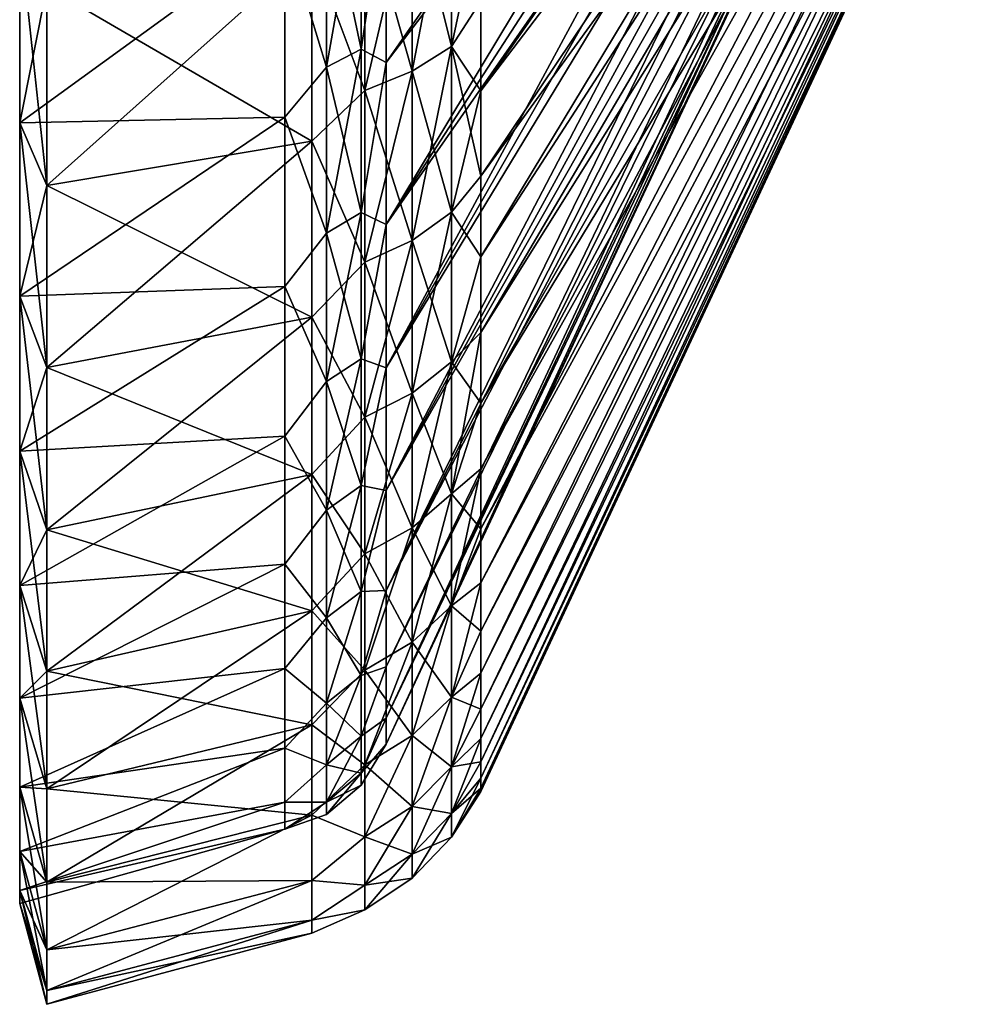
# Model space of a CAD drawing. Header units: metres. Extents: x -35 to 77, y -25 to 25.
# Tile 1 of 256: x -35 to -24, y -25 to -14. Entities that reach past the tile are written whole.
import ezdxf

# ---------------------------------------------------------------- set-up
doc = ezdxf.new("R2010")
doc.units = ezdxf.units.M
doc.layers.add('solid_500435', color=7, linetype='CONTINUOUS')

msp = doc.modelspace()

# ---------------------------------------------------------------- linework, layer by layer
at = {"layer": 'solid_500435'}
for points in [[(-30.786194, -14.170985, 16.888323), (-25.481678, -6.554, 8.420579), (-25.481678, -7.226981, 7.850594)], [(-30.786194, -14.170985, 16.888323), (-30.786194, -12.114552, 18.419281), (-25.481678, -6.554, 8.420579)], [(-30.786194, -14.170985, -16.888323), (-25.481678, -7.226981, -7.850594), (-25.481678, -6.554, -8.420579)], [(-30.786194, -12.114552, -18.419281), (-30.786194, -14.170985, -16.888323), (-25.481678, -6.554, -8.420579)], [(-24.140539, -6.531493, 8.391663), (-29.698624, -13.467885, 18.090509), (-29.698624, -14.496969, 17.276815)], [(-24.140539, -7.202163, 7.823635), (-24.140539, -6.531493, 8.391663), (-29.698624, -14.496969, 17.276815)], [(-24.140539, -6.531493, -8.391663), (-29.698624, -14.496969, -17.276815), (-29.698624, -13.467885, -18.090509)], [(-24.140539, -6.531493, -8.391663), (-24.140539, -7.202163, -7.823635), (-29.698624, -14.496969, -17.276815)], [(-30.786194, -16.03578, 15.128979), (-25.481678, -7.226981, 7.850594), (-25.481678, -7.850594, 7.226981)], [(-30.786194, -16.03578, 15.128979), (-30.786194, -14.170985, 16.888323), (-25.481678, -7.226981, 7.850594)], [(-30.786194, -16.03578, -15.128979), (-25.481678, -7.850594, -7.226981), (-25.481678, -7.226981, -7.850594)], [(-30.786194, -14.170985, -16.888323), (-30.786194, -16.03578, -15.128979), (-25.481678, -7.226981, -7.850594)], [(-24.140539, -7.202163, 7.823635), (-29.698624, -14.496969, 17.276815), (-29.698624, -15.477, 16.404661)], [(-24.140539, -7.202163, 7.823635), (-29.698624, -15.477, 16.404661), (-29.698624, -16.404661, 15.477)], [(-24.140539, -7.823635, 7.202163), (-24.140539, -7.202163, 7.823635), (-29.698624, -16.404661, 15.477)], [(-24.140539, -7.202163, -7.823635), (-29.698624, -15.477, -16.404661), (-29.698624, -14.496969, -17.276815)], [(-24.140539, -7.202163, -7.823635), (-24.140539, -7.823635, -7.202163), (-29.698624, -15.477, -16.404661)], [(-30.786194, -16.03578, 15.128979), (-25.481678, -7.850594, 7.226981), (-25.481678, -8.420579, 6.554)], [(-30.786194, -17.68372, -13.165041), (-25.481678, -8.420579, -6.554), (-25.481678, -7.850594, -7.226981)], [(-30.786194, -16.03578, -15.128979), (-30.786194, -17.68372, -13.165041), (-25.481678, -7.850594, -7.226981)], [(-24.140539, -7.823635, 7.202163), (-29.698624, -16.404661, 15.477), (-29.698624, -17.276815, 14.496969)], [(-24.140539, -8.391663, 6.531493), (-24.140539, -7.823635, 7.202163), (-29.698624, -17.276815, 14.496969)], [(-24.140539, -7.823635, -7.202163), (-29.698624, -17.276815, -14.496969), (-29.698624, -16.404661, -15.477)], [(-24.140539, -7.823635, -7.202163), (-24.140539, -8.391663, -6.531493), (-29.698624, -17.276815, -14.496969)], [(-24.140539, -7.823635, -7.202163), (-29.698624, -16.404661, -15.477), (-29.698624, -15.477, -16.404661)], [(-30.786194, -17.68372, 13.165041), (-25.481678, -8.420579, 6.554), (-25.481678, -8.933043, 5.836249)], [(-30.786194, -17.68372, 13.165041), (-30.786194, -16.03578, 15.128979), (-25.481678, -8.420579, 6.554)], [(-30.786194, -17.68372, -13.165041), (-25.481678, -8.933043, -5.836249), (-25.481678, -8.420579, -6.554)], [(-24.140539, -8.391663, 6.531493), (-29.698624, -17.276815, 14.496969), (-29.698624, -18.090509, 13.467885)], [(-24.140539, -8.391663, 6.531493), (-29.698624, -18.090509, 13.467885), (-29.698624, -18.842991, 12.39323)], [(-24.140539, -8.902368, 5.816207), (-24.140539, -8.391663, 6.531493), (-29.698624, -18.842991, 12.39323)], [(-24.140539, -8.391663, -6.531493), (-29.698624, -18.090509, -13.467885), (-29.698624, -17.276815, -14.496969)], [(-24.140539, -8.391663, -6.531493), (-24.140539, -8.902368, -5.816207), (-29.698624, -18.090509, -13.467885)], [(-30.786194, -19.092516, 11.023069), (-25.481678, -8.933043, 5.836249), (-25.481678, -9.384486, 5.07863)], [(-30.786194, -19.092516, 11.023069), (-30.786194, -17.68372, 13.165041), (-25.481678, -8.933043, 5.836249)], [(-30.786194, -19.092516, -11.023069), (-25.481678, -9.384486, -5.07863), (-25.481678, -8.933043, -5.836249)], [(-30.786194, -17.68372, -13.165041), (-30.786194, -19.092516, -11.023069), (-25.481678, -8.933043, -5.836249)], [(-24.140539, -8.902368, 5.816207), (-29.698624, -18.842991, 12.39323), (-29.698624, -19.531713, 11.27664)], [(-24.140539, -9.35226, 5.06119), (-24.140539, -8.902368, 5.816207), (-29.698624, -19.531713, 11.27664)], [(-24.140539, -8.902368, -5.816207), (-29.698624, -19.531713, -11.27664), (-29.698624, -18.842991, -12.39323)], [(-24.140539, -8.902368, -5.816207), (-24.140539, -9.35226, -5.06119), (-29.698624, -19.531713, -11.27664)], [(-24.140539, -8.902368, -5.816207), (-29.698624, -18.842991, -12.39323), (-29.698624, -18.090509, -13.467885)], [(-30.786194, -19.092516, 11.023069), (-25.481678, -9.384486, 5.07863), (-25.481678, -9.771824, 4.286319)], [(-30.786194, -20.24312, -8.73203), (-25.481678, -9.771824, -4.286319), (-25.481678, -9.384486, -5.07863)], [(-30.786194, -19.092516, -11.023069), (-30.786194, -20.24312, -8.73203), (-25.481678, -9.384486, -5.07863)], [(-24.140539, -9.35226, 5.06119), (-29.698624, -19.531713, 11.27664), (-29.698624, -20.154348, 10.121894)], [(-24.140539, -9.738267, 4.2716), (-24.140539, -9.35226, 5.06119), (-29.698624, -20.154348, 10.121894)], [(-24.140539, -9.35226, -5.06119), (-29.698624, -20.154348, -10.121894), (-29.698624, -19.531713, -11.27664)], [(-24.140539, -9.35226, -5.06119), (-24.140539, -9.738267, -4.2716), (-29.698624, -20.154348, -10.121894)], [(-30.786194, -20.24312, 8.73203), (-25.481678, -9.771824, 4.286319), (-25.481678, -10.092409, 3.464728)], [(-30.786194, -20.24312, 8.73203), (-30.786194, -19.092516, 11.023069), (-25.481678, -9.771824, 4.286319)], [(-30.786194, -20.24312, -8.73203), (-25.481678, -10.092409, -3.464728), (-25.481678, -9.771824, -4.286319)], [(-24.140539, -9.738267, 4.2716), (-29.698624, -20.154348, 10.121894), (-29.698624, -20.708786, 8.932899)], [(-24.140539, -9.738267, 4.2716), (-29.698624, -20.708786, 8.932899), (-29.698624, -21.193151, 7.713676)], [(-24.140539, -10.057752, 3.452831), (-24.140539, -9.738267, 4.2716), (-29.698624, -21.193151, 7.713676)], [(-24.140539, -9.738267, -4.2716), (-29.698624, -20.708786, -8.932899), (-29.698624, -20.154348, -10.121894)], [(-24.140539, -9.738267, -4.2716), (-24.140539, -10.057752, -3.452831), (-29.698624, -20.708786, -8.932899)], [(-24.140539, -10.057752, 3.452831), (-29.698624, -21.193151, 7.713676), (-29.698624, -21.605806, 6.468354)], [(-24.140539, -10.308532, 2.610475), (-24.140539, -10.057752, 3.452831), (-29.698624, -21.605806, 6.468354)], [(-24.140539, -10.057752, -3.452831), (-29.698624, -21.605806, -6.468354), (-29.698624, -21.193151, -7.713676)], [(-24.140539, -10.057752, -3.452831), (-24.140539, -10.308532, -2.610475), (-29.698624, -21.605806, -6.468354)], [(-24.140539, -10.057752, -3.452831), (-29.698624, -21.193151, -7.713676), (-29.698624, -20.708786, -8.932899)], [(-30.786194, -21.11997, 6.322904), (-25.481678, -10.092409, 3.464728), (-25.481678, -10.344053, 2.61947)], [(-30.786194, -21.11997, 6.322904), (-30.786194, -20.24312, 8.73203), (-25.481678, -10.092409, 3.464728)], [(-30.786194, -21.11997, -6.322904), (-25.481678, -10.344053, -2.61947), (-25.481678, -10.092409, -3.464728)], [(-30.786194, -20.24312, -8.73203), (-30.786194, -21.11997, -6.322904), (-25.481678, -10.092409, -3.464728)], [(-30.786194, -21.711208, 3.828272), (-25.481678, -10.344053, 2.61947), (-25.481678, -10.525038, 1.756318)], [(-30.786194, -21.711208, 3.828272), (-30.786194, -21.11997, 6.322904), (-25.481678, -10.344053, 2.61947)], [(-30.786194, -21.711208, -3.828272), (-25.481678, -10.525038, -1.756318), (-25.481678, -10.344053, -2.61947)], [(-30.786194, -21.11997, -6.322904), (-30.786194, -21.711208, -3.828272), (-25.481678, -10.344053, -2.61947)], [(-24.140539, -10.308532, 2.610475), (-29.698624, -21.605806, 6.468354), (-29.698624, -21.945354, 5.201144)], [(-24.140539, -10.308532, 2.610475), (-29.698624, -21.945354, 5.201144), (-29.698624, -22.210646, 3.916336)], [(-24.140539, -10.488894, 1.750287), (-24.140539, -10.308532, 2.610475), (-29.698624, -22.210646, 3.916336)], [(-24.140539, -10.308532, -2.610475), (-29.698624, -21.945354, -5.201144), (-29.698624, -21.605806, -6.468354)], [(-24.140539, -10.308532, -2.610475), (-24.140539, -10.488894, -1.750287), (-29.698624, -21.945354, -5.201144)], [(-30.786194, -21.711208, 3.828272), (-25.481678, -10.525038, 1.756318), (-25.481678, -10.634125, 0.881169)], [(-30.786194, -22.008841, -1.281869), (-25.481678, -10.634125, -0.881169), (-25.481678, -10.525038, -1.756318)], [(-30.786194, -21.711208, -3.828272), (-30.786194, -22.008841, -1.281869), (-25.481678, -10.525038, -1.756318)], [(-24.140539, -10.488894, 1.750287), (-29.698624, -22.210646, 3.916336), (-29.698624, -22.400784, 2.618276)], [(-24.140539, -10.597608, 0.878143), (-24.140539, -10.488894, 1.750287), (-29.698624, -22.400784, 2.618276)], [(-24.140539, -10.488894, -1.750287), (-29.698624, -22.400784, -2.618276), (-29.698624, -22.210646, -3.916336)], [(-24.140539, -10.488894, -1.750287), (-24.140539, -10.597608, -0.878143), (-29.698624, -22.400784, -2.618276)], [(-24.140539, -10.488894, -1.750287), (-29.698624, -22.210646, -3.916336), (-29.698624, -21.945354, -5.201144)], [(-30.786194, -22.008841, 1.281869), (-25.481678, -10.634125, 0.881169), (-25.481678, -10.67057)], [(-30.786194, -22.008841, 1.281869), (-30.786194, -21.711208, 3.828272), (-25.481678, -10.634125, 0.881169)], [(-30.786194, -22.008841, -1.281869), (-25.481678, -10.67057), (-25.481678, -10.634125, -0.881169)], [(-24.140539, -10.597608, 0.878143), (-29.698624, -22.400784, 2.618276), (-29.698624, -22.515123, 1.311357)], [(-24.140539, -10.597608, 0.878143), (-29.698624, -22.515123, 1.311357), (-29.698624, -22.55328)], [(-24.140539, -10.633927), (-24.140539, -10.597608, 0.878143), (-29.698624, -22.55328)], [(-24.140539, -10.597608, -0.878143), (-29.698624, -22.515123, -1.311357), (-29.698624, -22.400784, -2.618276)], [(-24.140539, -10.597608, -0.878143), (-24.140539, -10.633927), (-29.698624, -22.515123, -1.311357)], [(-24.140539, -10.633927), (-29.698624, -22.55328), (-29.698624, -22.515123, -1.311357)], [(-30.786194, -22.008841, -1.281869), (-30.786194, -22.008841, 1.281869), (-25.481678, -10.67057)], [(-31.473036, -12.139754, 19.320309), (-31.072903, -11.961176, 19.036102), (-31.072903, -14.017334, 17.577181)], [(-31.473036, -14.22661, -17.839605), (-31.072903, -14.017334, -17.577181), (-31.072903, -11.961176, -19.036102)], [(-31.473036, -12.139754, -19.320309), (-31.473036, -14.22661, -17.839605), (-31.072903, -11.961176, -19.036102)], [(-31.072903, -14.017334, 17.577181), (-31.072903, -11.961176, 19.036102), (-30.786194, -12.114552, 18.419281)], [(-31.072903, -11.961176, -19.036102), (-31.072903, -14.017334, -17.577181), (-30.786194, -12.114552, -18.419281)], [(-30.037487, -11.915331, 19.803434), (-30.489685, -12.158812, 20.208103), (-30.489685, -14.272416, 18.775043)], [(-30.037487, -13.986611, 18.399073), (-30.037487, -11.915331, 19.803434), (-30.489685, -14.272416, 18.775043)], [(-30.037487, -11.915331, -19.803434), (-30.037487, -13.986611, -18.399073), (-30.489685, -12.158812, -20.208103)], [(-29.698624, -12.39323, 18.842991), (-30.037487, -11.915331, 19.803434), (-30.037487, -13.986611, 18.399073)], [(-29.698624, -13.467885, -18.090509), (-30.037487, -13.986611, -18.399073), (-30.037487, -11.915331, -19.803434)], [(-31.951674, -12.651945, 19.236349), (-31.473036, -12.139754, 19.320309), (-31.473036, -14.22661, 17.839605)], [(-31.951674, -12.651945, -19.236349), (-31.473036, -14.22661, -17.839605), (-31.473036, -12.139754, -19.320309)], [(-31.473036, -14.22661, 17.839605), (-31.473036, -12.139754, 19.320309), (-31.072903, -14.017334, 17.577181)], [(-31.072903, -14.017334, 17.577181), (-30.786194, -12.114552, 18.419281), (-30.786194, -14.170985, 16.888323)], [(-31.072903, -14.017334, -17.577181), (-30.786194, -14.170985, -16.888323), (-30.786194, -12.114552, -18.419281)], [(-30.489685, -12.158812, 20.208103), (-31.033463, -12.346001, 20.519213), (-31.033463, -14.492145, 19.064091)], [(-30.489685, -14.272416, 18.775043), (-30.489685, -12.158812, 20.208103), (-31.033463, -14.492145, 19.064091)], [(-30.489685, -12.158812, -20.208103), (-30.489685, -14.272416, -18.775043), (-31.033463, -12.346001, -20.519213)], [(-30.037487, -13.986611, -18.399073), (-30.489685, -14.272416, -18.775043), (-30.489685, -12.158812, -20.208103)], [(-31.033463, -14.492145, 19.064091), (-31.033463, -12.346001, 20.519213), (-31.64109, -12.86624, 20.476503)], [(-31.033463, -12.346001, -20.519213), (-31.033463, -14.492145, -19.064091), (-31.64109, -12.86624, -20.476503)], [(-30.489685, -14.272416, -18.775043), (-31.033463, -14.492145, -19.064091), (-31.033463, -12.346001, -20.519213)], [(-29.698624, -13.467885, 18.090509), (-29.698624, -12.39323, 18.842991), (-30.037487, -13.986611, 18.399073)], [(-31.951674, -12.651945, -19.236349), (-35, -12.684117, -20.186657), (-35, -14.864552, -18.639557)], [(-31.951674, -12.651945, -19.236349), (-35, -14.864552, -18.639557), (-31.951674, -14.799602, -17.637478)], [(-31.951674, -12.651945, 19.236349), (-35, -14.864552, 18.639557), (-35, -12.684117, 20.186657)], [(-31.951674, -14.799602, 17.637478), (-35, -14.864552, 18.639557), (-31.951674, -12.651945, 19.236349)], [(-31.951674, -14.799602, 17.637478), (-31.951674, -12.651945, 19.236349), (-31.473036, -14.22661, 17.839605)], [(-31.951674, -12.651945, -19.236349), (-31.951674, -14.799602, -17.637478), (-31.473036, -14.22661, -17.839605)], [(-34.689419, -15.587245, -19.545788), (-35, -14.864552, -18.639557), (-35, -12.684117, -20.186657)], [(-34.689419, -13.300802, -21.168104), (-34.689419, -15.587245, -19.545788), (-35, -12.684117, -20.186657)], [(-34.689419, -13.300802, 21.168104), (-35, -12.684117, 20.186657), (-35, -14.864552, 18.639557)], [(-31.64109, -12.86624, 20.476503), (-34.689419, -13.300802, 21.168104), (-34.689419, -15.587245, 19.545788)], [(-31.64109, -15.077981, 18.90719), (-31.64109, -12.86624, 20.476503), (-34.689419, -15.587245, 19.545788)], [(-31.64109, -12.86624, -20.476503), (-31.64109, -15.077981, -18.90719), (-34.689419, -13.300802, -21.168104)], [(-31.033463, -14.492145, 19.064091), (-31.64109, -12.86624, 20.476503), (-31.64109, -15.077981, 18.90719)], [(-31.033463, -14.492145, -19.064091), (-31.64109, -15.077981, -18.90719), (-31.64109, -12.86624, -20.476503)], [(-34.689419, -15.587245, 19.545788), (-34.689419, -13.300802, 21.168104), (-35, -14.864552, 18.639557)], [(-31.64109, -15.077981, -18.90719), (-34.689419, -15.587245, -19.545788), (-34.689419, -13.300802, -21.168104)], [(-29.698624, -14.496969, 17.276815), (-29.698624, -13.467885, 18.090509), (-30.037487, -13.986611, 18.399073)], [(-29.698624, -13.467885, -18.090509), (-29.698624, -14.496969, -17.276815), (-30.037487, -13.986611, -18.399073)], [(-31.473036, -14.22661, 17.839605), (-31.072903, -14.017334, 17.577181), (-31.072903, -15.897216, 15.897216)], [(-31.473036, -16.134558, -16.134558), (-31.072903, -15.897216, -15.897216), (-31.072903, -14.017334, -17.577181)], [(-31.473036, -14.22661, -17.839605), (-31.473036, -16.134558, -16.134558), (-31.072903, -14.017334, -17.577181)], [(-31.072903, -15.897216, 15.897216), (-31.072903, -14.017334, 17.577181), (-30.786194, -14.170985, 16.888323)], [(-31.072903, -14.017334, -17.577181), (-31.072903, -15.897216, -15.897216), (-30.786194, -14.170985, -16.888323)], [(-30.037487, -13.986611, 18.399073), (-30.489685, -14.272416, 18.775043), (-30.489685, -16.218691, 17.121862)], [(-30.037487, -15.89391, 16.778997), (-30.037487, -13.986611, 18.399073), (-30.489685, -16.218691, 17.121862)], [(-30.037487, -13.986611, -18.399073), (-30.037487, -15.89391, -16.778997), (-30.489685, -14.272416, -18.775043)], [(-29.698624, -14.496969, 17.276815), (-30.037487, -13.986611, 18.399073), (-30.037487, -15.89391, 16.778997)], [(-29.698624, -15.477, -16.404661), (-30.037487, -15.89391, -16.778997), (-30.037487, -13.986611, -18.399073)], [(-29.698624, -14.496969, -17.276815), (-29.698624, -15.477, -16.404661), (-30.037487, -13.986611, -18.399073)], [(-31.951674, -14.799602, 17.637478), (-31.473036, -14.22661, 17.839605), (-31.473036, -16.134558, 16.134558)], [(-31.951674, -14.799602, -17.637478), (-31.473036, -16.134558, -16.134558), (-31.473036, -14.22661, -17.839605)], [(-31.473036, -16.134558, 16.134558), (-31.473036, -14.22661, 17.839605), (-31.072903, -15.897216, 15.897216)], [(-31.072903, -15.897216, 15.897216), (-30.786194, -14.170985, 16.888323), (-30.786194, -16.03578, 15.128979)], [(-31.072903, -15.897216, -15.897216), (-30.786194, -16.03578, -15.128979), (-30.786194, -14.170985, -16.888323)], [(-30.489685, -14.272416, 18.775043), (-31.033463, -14.492145, 19.064091), (-31.033463, -16.468382, 17.38546)], [(-30.489685, -16.218691, 17.121862), (-30.489685, -14.272416, 18.775043), (-31.033463, -16.468382, 17.38546)], [(-30.489685, -14.272416, -18.775043), (-30.489685, -16.218691, -17.121862), (-31.033463, -14.492145, -19.064091)], [(-30.037487, -15.89391, -16.778997), (-30.489685, -16.218691, -17.121862), (-30.489685, -14.272416, -18.775043)], [(-31.033463, -16.468382, 17.38546), (-31.033463, -14.492145, 19.064091), (-31.64109, -15.077981, 18.90719)], [(-31.033463, -14.492145, -19.064091), (-31.033463, -16.468382, -17.38546), (-31.64109, -15.077981, -18.90719)], [(-30.489685, -16.218691, -17.121862), (-31.033463, -16.468382, -17.38546), (-31.033463, -14.492145, -19.064091)], [(-29.698624, -15.477, 16.404661), (-29.698624, -14.496969, 17.276815), (-30.037487, -15.89391, 16.778997)], [(-31.951674, -14.799602, -17.637478), (-35, -14.864552, -18.639557), (-35, -16.858055, -16.858055)], [(-31.951674, -14.799602, -17.637478), (-35, -16.858055, -16.858055), (-31.951674, -16.747118, -15.800091)], [(-31.951674, -14.799602, 17.637478), (-35, -16.858055, 16.858055), (-35, -14.864552, 18.639557)], [(-31.951674, -16.747118, 15.800091), (-35, -16.858055, 16.858055), (-31.951674, -14.799602, 17.637478)], [(-31.951674, -16.747118, 15.800091), (-31.951674, -14.799602, 17.637478), (-31.473036, -16.134558, 16.134558)], [(-31.951674, -14.799602, -17.637478), (-31.951674, -16.747118, -15.800091), (-31.473036, -16.134558, -16.134558)], [(-34.689419, -17.67767, -17.67767), (-35, -16.858055, -16.858055), (-35, -14.864552, -18.639557)], [(-34.689419, -15.587245, -19.545788), (-34.689419, -17.67767, -17.67767), (-35, -14.864552, -18.639557)], [(-34.689419, -15.587245, 19.545788), (-35, -14.864552, 18.639557), (-35, -16.858055, 16.858055)], [(-31.64109, -15.077981, 18.90719), (-34.689419, -15.587245, 19.545788), (-34.689419, -17.67767, 17.67767)], [(-31.64109, -17.100107, 17.100107), (-31.64109, -15.077981, 18.90719), (-34.689419, -17.67767, 17.67767)], [(-31.64109, -15.077981, -18.90719), (-31.64109, -17.100107, -17.100107), (-34.689419, -15.587245, -19.545788)], [(-31.033463, -16.468382, 17.38546), (-31.64109, -15.077981, 18.90719), (-31.64109, -17.100107, 17.100107)], [(-31.033463, -16.468382, -17.38546), (-31.64109, -17.100107, -17.100107), (-31.64109, -15.077981, -18.90719)], [(-29.698624, -16.404661, 15.477), (-29.698624, -15.477, 16.404661), (-30.037487, -15.89391, 16.778997)], [(-29.698624, -15.477, -16.404661), (-29.698624, -16.404661, -15.477), (-30.037487, -15.89391, -16.778997)], [(-34.689419, -17.67767, 17.67767), (-34.689419, -15.587245, 19.545788), (-35, -16.858055, 16.858055)], [(-31.64109, -17.100107, -17.100107), (-34.689419, -17.67767, -17.67767), (-34.689419, -15.587245, -19.545788)], [(-31.473036, -16.134558, 16.134558), (-31.072903, -15.897216, 15.897216), (-31.072903, -17.577181, 14.017334)], [(-31.473036, -17.839605, -14.22661), (-31.072903, -17.577181, -14.017334), (-31.072903, -15.897216, -15.897216)], [(-31.473036, -16.134558, -16.134558), (-31.473036, -17.839605, -14.22661), (-31.072903, -15.897216, -15.897216)], [(-31.072903, -17.577181, 14.017334), (-31.072903, -15.897216, 15.897216), (-30.786194, -16.03578, 15.128979)], [(-31.072903, -15.897216, -15.897216), (-31.072903, -17.577181, -14.017334), (-30.786194, -16.03578, -15.128979)], [(-30.037487, -15.89391, 16.778997), (-30.489685, -16.218691, 17.121862), (-30.489685, -17.974815, 15.267945)], [(-30.037487, -17.614868, 14.962204), (-30.037487, -15.89391, 16.778997), (-30.489685, -17.974815, 15.267945)], [(-30.037487, -15.89391, -16.778997), (-30.037487, -17.614868, -14.962204), (-30.489685, -16.218691, -17.121862)], [(-29.698624, -16.404661, 15.477), (-30.037487, -15.89391, 16.778997), (-30.037487, -17.614868, 14.962204)], [(-29.698624, -16.404661, -15.477), (-30.037487, -17.614868, -14.962204), (-30.037487, -15.89391, -16.778997)], [(-31.072903, -17.577181, 14.017334), (-30.786194, -16.03578, 15.128979), (-30.786194, -17.68372, 13.165041)], [(-31.072903, -17.577181, -14.017334), (-30.786194, -17.68372, -13.165041), (-30.786194, -16.03578, -15.128979)], [(-31.951674, -16.747118, 15.800091), (-31.473036, -16.134558, 16.134558), (-31.473036, -17.839605, 14.22661)], [(-31.951674, -16.747118, -15.800091), (-31.473036, -17.839605, -14.22661), (-31.473036, -16.134558, -16.134558)], [(-31.473036, -17.839605, 14.22661), (-31.473036, -16.134558, 16.134558), (-31.072903, -17.577181, 14.017334)], [(-30.489685, -16.218691, 17.121862), (-31.033463, -16.468382, 17.38546), (-31.033463, -18.251543, 15.503)], [(-30.489685, -17.974815, 15.267945), (-30.489685, -16.218691, 17.121862), (-31.033463, -18.251543, 15.503)], [(-30.489685, -16.218691, -17.121862), (-30.489685, -17.974815, -15.267945), (-31.033463, -16.468382, -17.38546)], [(-30.037487, -17.614868, -14.962204), (-30.489685, -17.974815, -15.267945), (-30.489685, -16.218691, -17.121862)], [(-29.698624, -17.276815, 14.496969), (-29.698624, -16.404661, 15.477), (-30.037487, -17.614868, 14.962204)], [(-29.698624, -16.404661, -15.477), (-29.698624, -17.276815, -14.496969), (-30.037487, -17.614868, -14.962204)], [(-31.033463, -18.251543, 15.503), (-31.033463, -16.468382, 17.38546), (-31.64109, -17.100107, 17.100107)], [(-31.033463, -16.468382, -17.38546), (-31.033463, -18.251543, -15.503), (-31.64109, -17.100107, -17.100107)], [(-30.489685, -17.974815, -15.267945), (-31.033463, -18.251543, -15.503), (-31.033463, -16.468382, -17.38546)], [(-31.951674, -16.747118, -15.800091), (-35, -16.858055, -16.858055), (-35, -18.639557, -14.864552)], [(-31.951674, -16.747118, -15.800091), (-35, -18.639557, -14.864552), (-31.951674, -18.468159, -13.749035)], [(-31.951674, -16.747118, 15.800091), (-35, -18.639557, 14.864552), (-35, -16.858055, 16.858055)], [(-31.951674, -18.468159, 13.749035), (-35, -18.639557, 14.864552), (-31.951674, -16.747118, 15.800091)], [(-31.951674, -18.468159, 13.749035), (-31.951674, -16.747118, 15.800091), (-31.473036, -17.839605, 14.22661)], [(-31.951674, -16.747118, -15.800091), (-31.951674, -18.468159, -13.749035), (-31.473036, -17.839605, -14.22661)], [(-34.689419, -19.545788, -15.587245), (-35, -18.639557, -14.864552), (-35, -16.858055, -16.858055)], [(-34.689419, -17.67767, -17.67767), (-34.689419, -19.545788, -15.587245), (-35, -16.858055, -16.858055)], [(-34.689419, -17.67767, 17.67767), (-35, -16.858055, 16.858055), (-35, -18.639557, 14.864552)], [(-31.64109, -17.100107, 17.100107), (-34.689419, -17.67767, 17.67767), (-34.689419, -19.545788, 15.587245)], [(-31.64109, -18.90719, 15.077981), (-31.64109, -17.100107, 17.100107), (-34.689419, -19.545788, 15.587245)], [(-31.64109, -17.100107, -17.100107), (-31.64109, -18.90719, -15.077981), (-34.689419, -17.67767, -17.67767)], [(-31.033463, -18.251543, 15.503), (-31.64109, -17.100107, 17.100107), (-31.64109, -18.90719, 15.077981)], [(-31.033463, -18.251543, -15.503), (-31.64109, -18.90719, -15.077981), (-31.64109, -17.100107, -17.100107)], [(-29.698624, -17.276815, 14.496969), (-30.037487, -17.614868, 14.962204), (-30.037487, -19.129309, 12.969993)], [(-29.698624, -18.090509, 13.467885), (-29.698624, -17.276815, 14.496969), (-30.037487, -19.129309, 12.969993)], [(-29.698624, -17.276815, -14.496969), (-29.698624, -18.090509, -13.467885), (-30.037487, -17.614868, -14.962204)], [(-31.473036, -17.839605, 14.22661), (-31.072903, -17.577181, 14.017334), (-31.072903, -19.036102, 11.961176)], [(-31.473036, -19.320309, -12.139754), (-31.072903, -19.036102, -11.961176), (-31.072903, -17.577181, -14.017334)], [(-31.473036, -17.839605, -14.22661), (-31.473036, -19.320309, -12.139754), (-31.072903, -17.577181, -14.017334)], [(-31.072903, -19.036102, 11.961176), (-31.072903, -17.577181, 14.017334), (-30.786194, -17.68372, 13.165041)], [(-31.072903, -17.577181, -14.017334), (-31.072903, -19.036102, -11.961176), (-30.786194, -17.68372, -13.165041)], [(-30.037487, -17.614868, 14.962204), (-30.489685, -17.974815, 15.267945), (-30.489685, -19.520201, 13.235024)], [(-30.037487, -19.129309, 12.969993), (-30.037487, -17.614868, 14.962204), (-30.489685, -19.520201, 13.235024)], [(-30.037487, -17.614868, -14.962204), (-30.037487, -19.129309, -12.969993), (-30.489685, -17.974815, -15.267945)], [(-29.698624, -18.090509, -13.467885), (-30.037487, -19.129309, -12.969993), (-30.037487, -17.614868, -14.962204)], [(-34.689419, -19.545788, 15.587245), (-34.689419, -17.67767, 17.67767), (-35, -18.639557, 14.864552)], [(-31.64109, -18.90719, -15.077981), (-34.689419, -19.545788, -15.587245), (-34.689419, -17.67767, -17.67767)], [(-31.072903, -19.036102, 11.961176), (-30.786194, -17.68372, 13.165041), (-30.786194, -19.092516, 11.023069)], [(-31.072903, -19.036102, -11.961176), (-30.786194, -19.092516, -11.023069), (-30.786194, -17.68372, -13.165041)], [(-31.951674, -18.468159, 13.749035), (-31.473036, -17.839605, 14.22661), (-31.473036, -19.320309, 12.139754)], [(-31.951674, -18.468159, -13.749035), (-31.473036, -19.320309, -12.139754), (-31.473036, -17.839605, -14.22661)], [(-31.473036, -19.320309, 12.139754), (-31.473036, -17.839605, 14.22661), (-31.072903, -19.036102, 11.961176)], [(-30.489685, -17.974815, 15.267945), (-31.033463, -18.251543, 15.503), (-31.033463, -19.820721, 13.438782)], [(-30.489685, -19.520201, 13.235024), (-30.489685, -17.974815, 15.267945), (-31.033463, -19.820721, 13.438782)], [(-30.489685, -17.974815, -15.267945), (-30.489685, -19.520201, -13.235024), (-31.033463, -18.251543, -15.503)], [(-30.037487, -19.129309, -12.969993), (-30.489685, -19.520201, -13.235024), (-30.489685, -17.974815, -15.267945)], [(-29.698624, -18.842991, 12.39323), (-29.698624, -18.090509, 13.467885), (-30.037487, -19.129309, 12.969993)], [(-29.698624, -18.090509, -13.467885), (-29.698624, -18.842991, -12.39323), (-30.037487, -19.129309, -12.969993)], [(-31.033463, -19.820721, 13.438782), (-31.033463, -18.251543, 15.503), (-31.64109, -18.90719, 15.077981)], [(-31.033463, -18.251543, -15.503), (-31.033463, -19.820721, -13.438782), (-31.64109, -18.90719, -15.077981)], [(-30.489685, -19.520201, -13.235024), (-31.033463, -19.820721, -13.438782), (-31.033463, -18.251543, -15.503)], [(-31.951674, -18.468159, -13.749035), (-35, -18.639557, -14.864552), (-35, -20.186657, -12.684117)], [(-31.951674, -18.468159, -13.749035), (-35, -20.186657, -12.684117), (-31.951674, -19.939449, -11.512046)], [(-31.951674, -18.468159, 13.749035), (-35, -20.186657, 12.684117), (-35, -18.639557, 14.864552)], [(-31.951674, -19.939449, 11.512046), (-35, -20.186657, 12.684117), (-31.951674, -18.468159, 13.749035)], [(-31.951674, -19.939449, 11.512046), (-31.951674, -18.468159, 13.749035), (-31.473036, -19.320309, 12.139754)], [(-31.951674, -18.468159, -13.749035), (-31.951674, -19.939449, -11.512046), (-31.473036, -19.320309, -12.139754)], [(-34.689419, -21.168104, -13.300802), (-35, -20.186657, -12.684117), (-35, -18.639557, -14.864552)], [(-34.689419, -19.545788, -15.587245), (-34.689419, -21.168104, -13.300802), (-35, -18.639557, -14.864552)], [(-34.689419, -19.545788, 15.587245), (-35, -18.639557, 14.864552), (-35, -20.186657, 12.684117)], [(-29.698624, -18.842991, 12.39323), (-30.037487, -19.129309, 12.969993), (-30.037487, -20.419474, 10.82572)], [(-29.698624, -19.531713, 11.27664), (-29.698624, -18.842991, 12.39323), (-30.037487, -20.419474, 10.82572)], [(-29.698624, -18.842991, -12.39323), (-29.698624, -19.531713, -11.27664), (-30.037487, -19.129309, -12.969993)], [(-31.64109, -18.90719, 15.077981), (-34.689419, -19.545788, 15.587245), (-34.689419, -21.168104, 13.300802)], [(-31.64109, -20.476503, 12.86624), (-31.64109, -18.90719, 15.077981), (-34.689419, -21.168104, 13.300802)], [(-31.64109, -18.90719, -15.077981), (-31.64109, -20.476503, -12.86624), (-34.689419, -19.545788, -15.587245)], [(-31.033463, -19.820721, 13.438782), (-31.64109, -18.90719, 15.077981), (-31.64109, -20.476503, 12.86624)], [(-31.033463, -19.820721, -13.438782), (-31.64109, -20.476503, -12.86624), (-31.64109, -18.90719, -15.077981)], [(-31.473036, -19.320309, 12.139754), (-31.072903, -19.036102, 11.961176), (-31.072903, -20.255634, 9.7546)], [(-31.473036, -20.558046, -9.900233), (-31.072903, -20.255634, -9.7546), (-31.072903, -19.036102, -11.961176)], [(-31.473036, -19.320309, -12.139754), (-31.473036, -20.558046, -9.900233), (-31.072903, -19.036102, -11.961176)], [(-31.072903, -20.255634, 9.7546), (-31.072903, -19.036102, 11.961176), (-30.786194, -19.092516, 11.023069)], [(-31.072903, -19.036102, -11.961176), (-31.072903, -20.255634, -9.7546), (-30.786194, -19.092516, -11.023069)], [(-31.072903, -20.255634, 9.7546), (-30.786194, -19.092516, 11.023069), (-30.786194, -20.24312, 8.73203)], [(-31.072903, -20.255634, -9.7546), (-30.786194, -20.24312, -8.73203), (-30.786194, -19.092516, -11.023069)], [(-30.037487, -19.129309, 12.969993), (-30.489685, -19.520201, 13.235024), (-30.489685, -20.836731, 11.046935)], [(-30.037487, -20.419474, 10.82572), (-30.037487, -19.129309, 12.969993), (-30.489685, -20.836731, 11.046935)], [(-30.037487, -19.129309, -12.969993), (-30.037487, -20.419474, -10.82572), (-30.489685, -19.520201, -13.235024)], [(-29.698624, -19.531713, -11.27664), (-30.037487, -20.419474, -10.82572), (-30.037487, -19.129309, -12.969993)], [(-31.951674, -19.939449, 11.512046), (-31.473036, -19.320309, 12.139754), (-31.473036, -20.558046, 9.900233)], [(-31.951674, -19.939449, -11.512046), (-31.473036, -20.558046, -9.900233), (-31.473036, -19.320309, -12.139754)], [(-31.473036, -20.558046, 9.900233), (-31.473036, -19.320309, 12.139754), (-31.072903, -20.255634, 9.7546)], [(-34.689419, -21.168104, 13.300802), (-34.689419, -19.545788, 15.587245), (-35, -20.186657, 12.684117)], [(-31.64109, -20.476503, -12.86624), (-34.689419, -21.168104, -13.300802), (-34.689419, -19.545788, -15.587245)], [(-30.489685, -19.520201, 13.235024), (-31.033463, -19.820721, 13.438782), (-31.033463, -21.157518, 11.217006)], [(-30.489685, -20.836731, 11.046935), (-30.489685, -19.520201, 13.235024), (-31.033463, -21.157518, 11.217006)], [(-30.489685, -19.520201, -13.235024), (-30.489685, -20.836731, -11.046935), (-31.033463, -19.820721, -13.438782)], [(-30.037487, -20.419474, -10.82572), (-30.489685, -20.836731, -11.046935), (-30.489685, -19.520201, -13.235024)], [(-29.698624, -20.154348, 10.121894), (-29.698624, -19.531713, 11.27664), (-30.037487, -20.419474, 10.82572)], [(-29.698624, -19.531713, -11.27664), (-29.698624, -20.154348, -10.121894), (-30.037487, -20.419474, -10.82572)], [(-31.033463, -21.157518, 11.217006), (-31.033463, -19.820721, 13.438782), (-31.64109, -20.476503, 12.86624)], [(-31.033463, -19.820721, -13.438782), (-31.033463, -21.157518, -11.217006), (-31.64109, -20.476503, -12.86624)], [(-30.489685, -20.836731, -11.046935), (-31.033463, -21.157518, -11.217006), (-31.033463, -19.820721, -13.438782)], [(-31.951674, -19.939449, -11.512046), (-35, -20.186657, -12.684117), (-35, -21.479898, -10.344174)], [(-31.951674, -19.939449, -11.512046), (-35, -21.479898, -10.344174), (-31.951674, -21.141092, -9.119377)], [(-31.951674, -19.939449, 11.512046), (-35, -21.479898, 10.344174), (-35, -20.186657, 12.684117)], [(-31.951674, -21.141092, 9.119377), (-35, -21.479898, 10.344174), (-31.951674, -19.939449, 11.512046)], [(-31.951674, -21.141092, 9.119377), (-31.951674, -19.939449, 11.512046), (-31.473036, -20.558046, 9.900233)], [(-31.951674, -19.939449, -11.512046), (-31.951674, -21.141092, -9.119377), (-31.473036, -20.558046, -9.900233)], [(-34.689419, -22.524221, -10.847094), (-35, -21.479898, -10.344174), (-35, -20.186657, -12.684117)], [(-34.689419, -21.168104, -13.300802), (-34.689419, -22.524221, -10.847094), (-35, -20.186657, -12.684117)], [(-34.689419, -21.168104, 13.300802), (-35, -20.186657, 12.684117), (-35, -21.479898, 10.344174)], [(-31.473036, -20.558046, 9.900233), (-31.072903, -20.255634, 9.7546), (-31.072903, -21.22044, 7.425353)], [(-31.473036, -21.537256, -7.536212), (-31.072903, -21.22044, -7.425353), (-31.072903, -20.255634, -9.7546)], [(-31.473036, -20.558046, -9.900233), (-31.473036, -21.537256, -7.536212), (-31.072903, -20.255634, -9.7546)], [(-31.072903, -21.22044, 7.425353), (-30.786194, -20.24312, 8.73203), (-30.786194, -21.11997, 6.322904)], [(-31.072903, -21.22044, 7.425353), (-31.072903, -20.255634, 9.7546), (-30.786194, -20.24312, 8.73203)], [(-31.072903, -21.22044, -7.425353), (-30.786194, -21.11997, -6.322904), (-30.786194, -20.24312, -8.73203)], [(-31.072903, -20.255634, -9.7546), (-31.072903, -21.22044, -7.425353), (-30.786194, -20.24312, -8.73203)], [(-29.698624, -20.154348, 10.121894), (-30.037487, -20.419474, 10.82572), (-30.037487, -21.470242, 8.554525)], [(-29.698624, -20.708786, 8.932899), (-29.698624, -20.154348, 10.121894), (-30.037487, -21.470242, 8.554525)], [(-29.698624, -20.154348, -10.121894), (-29.698624, -20.708786, -8.932899), (-30.037487, -20.419474, -10.82572)], [(-31.64109, -20.476503, 12.86624), (-34.689419, -21.168104, 13.300802), (-34.689419, -22.524221, 10.847094)], [(-31.64109, -21.788313, 10.492699), (-31.64109, -20.476503, 12.86624), (-34.689419, -22.524221, 10.847094)], [(-31.64109, -20.476503, -12.86624), (-31.64109, -21.788313, -10.492699), (-34.689419, -21.168104, -13.300802)], [(-31.033463, -21.157518, 11.217006), (-31.64109, -20.476503, 12.86624), (-31.64109, -21.788313, 10.492699)], [(-31.033463, -21.157518, -11.217006), (-31.64109, -21.788313, -10.492699), (-31.64109, -20.476503, -12.86624)], [(-30.037487, -20.419474, 10.82572), (-30.489685, -20.836731, 11.046935), (-30.489685, -21.908968, 8.729331)], [(-30.037487, -21.470242, 8.554525), (-30.037487, -20.419474, 10.82572), (-30.489685, -21.908968, 8.729331)], [(-30.037487, -20.419474, -10.82572), (-30.037487, -21.470242, -8.554525), (-30.489685, -20.836731, -11.046935)], [(-29.698624, -20.708786, -8.932899), (-30.037487, -21.470242, -8.554525), (-30.037487, -20.419474, -10.82572)], [(-31.951674, -21.141092, 9.119377), (-31.473036, -20.558046, 9.900233), (-31.473036, -21.537256, 7.536212)], [(-31.951674, -21.141092, -9.119377), (-31.473036, -21.537256, -7.536212), (-31.473036, -20.558046, -9.900233)], [(-31.473036, -21.537256, 7.536212), (-31.473036, -20.558046, 9.900233), (-31.072903, -21.22044, 7.425353)], [(-29.698624, -21.193151, 7.713676), (-29.698624, -20.708786, 8.932899), (-30.037487, -21.470242, 8.554525)], [(-29.698624, -20.708786, -8.932899), (-29.698624, -21.193151, -7.713676), (-30.037487, -21.470242, -8.554525)], [(-30.489685, -20.836731, 11.046935), (-31.033463, -21.157518, 11.217006), (-31.033463, -22.246264, 8.863722)], [(-30.489685, -21.908968, 8.729331), (-30.489685, -20.836731, 11.046935), (-31.033463, -22.246264, 8.863722)], [(-30.489685, -20.836731, -11.046935), (-30.489685, -21.908968, -8.729331), (-31.033463, -21.157518, -11.217006)], [(-30.037487, -21.470242, -8.554525), (-30.489685, -21.908968, -8.729331), (-30.489685, -20.836731, -11.046935)], [(-31.951674, -21.141092, -9.119377), (-35, -21.479898, -10.344174), (-35, -22.503017, -7.874146)], [(-31.951674, -21.141092, -9.119377), (-35, -22.503017, -7.874146), (-31.951674, -22.056839, -6.603384)], [(-31.951674, -21.141092, 9.119377), (-35, -22.503017, 7.874146), (-35, -21.479898, 10.344174)], [(-31.951674, -22.056839, 6.603384), (-35, -22.503017, 7.874146), (-31.951674, -21.141092, 9.119377)], [(-34.689419, -22.524221, 10.847094), (-34.689419, -21.168104, 13.300802), (-35, -21.479898, 10.344174)], [(-31.64109, -21.788313, -10.492699), (-34.689419, -22.524221, -10.847094), (-34.689419, -21.168104, -13.300802)], [(-31.951674, -22.056839, 6.603384), (-31.951674, -21.141092, 9.119377), (-31.473036, -21.537256, 7.536212)], [(-31.951674, -21.141092, -9.119377), (-31.951674, -22.056839, -6.603384), (-31.473036, -21.537256, -7.536212)], [(-31.033463, -22.246264, 8.863722), (-31.033463, -21.157518, 11.217006), (-31.64109, -21.788313, 10.492699)], [(-31.033463, -21.157518, -11.217006), (-31.033463, -22.246264, -8.863722), (-31.64109, -21.788313, -10.492699)], [(-31.072903, -21.918386, 5.002728), (-30.786194, -21.11997, 6.322904), (-30.786194, -21.711208, 3.828272)], [(-31.072903, -21.918386, 5.002728), (-31.072903, -21.22044, 7.425353), (-30.786194, -21.11997, 6.322904)], [(-31.072903, -21.918386, -5.002728), (-30.786194, -21.711208, -3.828272), (-30.786194, -21.11997, -6.322904)], [(-31.072903, -21.22044, -7.425353), (-31.072903, -21.918386, -5.002728), (-30.786194, -21.11997, -6.322904)], [(-30.489685, -21.908968, -8.729331), (-31.033463, -22.246264, -8.863722), (-31.033463, -21.157518, -11.217006)], [(-31.473036, -21.537256, 7.536212), (-31.072903, -21.22044, 7.425353), (-31.072903, -21.918386, 5.002728)], [(-31.473036, -22.245623, -5.077418), (-31.072903, -21.918386, -5.002728), (-31.072903, -21.22044, -7.425353)], [(-31.473036, -21.537256, -7.536212), (-31.473036, -22.245623, -5.077418), (-31.072903, -21.22044, -7.425353)], [(-29.698624, -21.193151, 7.713676), (-30.037487, -21.470242, 8.554525), (-30.037487, -22.269287, 6.183037)], [(-29.698624, -21.605806, 6.468354), (-29.698624, -21.193151, 7.713676), (-30.037487, -22.269287, 6.183037)], [(-29.698624, -21.193151, -7.713676), (-29.698624, -21.605806, -6.468354), (-30.037487, -21.470242, -8.554525)], [(-34.689419, -23.597084, -8.256976), (-35, -22.503017, -7.874146), (-35, -21.479898, -10.344174)], [(-34.689419, -22.524221, -10.847094), (-34.689419, -23.597084, -8.256976), (-35, -21.479898, -10.344174)], [(-34.689419, -22.524221, 10.847094), (-35, -21.479898, 10.344174), (-35, -22.503017, 7.874146)], [(-30.037487, -21.470242, 8.554525), (-30.489685, -21.908968, 8.729331), (-30.489685, -22.724344, 6.309383)], [(-30.037487, -22.269287, 6.183037), (-30.037487, -21.470242, 8.554525), (-30.489685, -22.724344, 6.309383)], [(-30.037487, -21.470242, -8.554525), (-30.037487, -22.269287, -6.183037), (-30.489685, -21.908968, -8.729331)], [(-29.698624, -21.605806, -6.468354), (-30.037487, -22.269287, -6.183037), (-30.037487, -21.470242, -8.554525)], [(-31.951674, -22.056839, 6.603384), (-31.473036, -21.537256, 7.536212), (-31.473036, -22.245623, 5.077418)], [(-31.951674, -22.056839, -6.603384), (-31.473036, -22.245623, -5.077418), (-31.473036, -21.537256, -7.536212)], [(-31.473036, -22.245623, 5.077418), (-31.473036, -21.537256, 7.536212), (-31.072903, -21.918386, 5.002728)], [(-29.698624, -21.945354, 5.201144), (-29.698624, -21.605806, 6.468354), (-30.037487, -22.269287, 6.183037)], [(-29.698624, -21.605806, -6.468354), (-29.698624, -21.945354, -5.201144), (-30.037487, -22.269287, -6.183037)], [(-31.072903, -22.340696, 2.517192), (-30.786194, -21.711208, 3.828272), (-30.786194, -22.008841, 1.281869)], [(-31.072903, -22.340696, 2.517192), (-31.072903, -21.918386, 5.002728), (-30.786194, -21.711208, 3.828272)], [(-31.072903, -22.340696, -2.517192), (-30.786194, -22.008841, -1.281869), (-30.786194, -21.711208, -3.828272)], [(-31.072903, -21.918386, -5.002728), (-31.072903, -22.340696, -2.517192), (-30.786194, -21.711208, -3.828272)], [(-31.64109, -21.788313, 10.492699), (-34.689419, -22.524221, 10.847094), (-34.689419, -23.597084, 8.256976)], [(-31.64109, -22.826122, 7.987206), (-31.64109, -21.788313, 10.492699), (-34.689419, -23.597084, 8.256976)], [(-31.64109, -21.788313, -10.492699), (-31.64109, -22.826122, -7.987206), (-34.689419, -22.524221, -10.847094)], [(-31.033463, -22.246264, 8.863722), (-31.64109, -21.788313, 10.492699), (-31.64109, -22.826122, 7.987206)], [(-31.033463, -22.246264, -8.863722), (-31.64109, -22.826122, -7.987206), (-31.64109, -21.788313, -10.492699)], [(-31.473036, -22.245623, 5.077418), (-31.072903, -21.918386, 5.002728), (-31.072903, -22.340696, 2.517192)], [(-31.473036, -22.674238, -2.554773), (-31.072903, -22.340696, -2.517192), (-31.072903, -21.918386, -5.002728)], [(-31.473036, -22.245623, -5.077418), (-31.473036, -22.674238, -2.554773), (-31.072903, -21.918386, -5.002728)], [(-30.489685, -21.908968, 8.729331), (-31.033463, -22.246264, 8.863722), (-31.033463, -23.074192, 6.406518)], [(-30.489685, -22.724344, 6.309383), (-30.489685, -21.908968, 8.729331), (-31.033463, -23.074192, 6.406518)], [(-30.489685, -21.908968, -8.729331), (-30.489685, -22.724344, -6.309383), (-31.033463, -22.246264, -8.863722)], [(-30.037487, -22.269287, -6.183037), (-30.489685, -22.724344, -6.309383), (-30.489685, -21.908968, -8.729331)], [(-29.698624, -21.945354, 5.201144), (-30.037487, -22.269287, 6.183037), (-30.037487, -22.807249, 3.739058)], [(-29.698624, -22.210646, 3.916336), (-29.698624, -21.945354, 5.201144), (-30.037487, -22.807249, 3.739058)], [(-29.698624, -21.945354, -5.201144), (-29.698624, -22.210646, -3.916336), (-30.037487, -22.269287, -6.183037)], [(-31.951674, -22.056839, -6.603384), (-35, -22.503017, -7.874146), (-35, -23.243149, -5.305097)], [(-31.951674, -22.056839, -6.603384), (-35, -23.243149, -5.305097), (-31.951674, -22.674305, -3.998092)], [(-31.951674, -22.056839, 6.603384), (-35, -23.243149, 5.305097), (-35, -22.503017, 7.874146)], [(-31.951674, -22.674305, 3.998092), (-35, -23.243149, 5.305097), (-31.951674, -22.056839, 6.603384)], [(-31.951674, -22.674305, 3.998092), (-31.951674, -22.056839, 6.603384), (-31.473036, -22.245623, 5.077418)], [(-31.951674, -22.056839, -6.603384), (-31.951674, -22.674305, -3.998092), (-31.473036, -22.245623, -5.077418)], [(-31.072903, -22.482058), (-30.786194, -22.008841, 1.281869), (-30.786194, -22.008841, -1.281869)], [(-31.072903, -22.482058), (-31.072903, -22.340696, 2.517192), (-30.786194, -22.008841, 1.281869)], [(-31.072903, -22.340696, -2.517192), (-31.072903, -22.482058), (-30.786194, -22.008841, -1.281869)], [(-31.951674, -22.674305, 3.998092), (-31.473036, -22.245623, 5.077418), (-31.473036, -22.674238, 2.554773)], [(-31.951674, -22.674305, -3.998092), (-31.473036, -22.674238, -2.554773), (-31.473036, -22.245623, -5.077418)], [(-31.033463, -23.074192, 6.406518), (-31.033463, -22.246264, 8.863722), (-31.64109, -22.826122, 7.987206)], [(-31.033463, -22.246264, -8.863722), (-31.033463, -23.074192, -6.406518), (-31.64109, -22.826122, -7.987206)], [(-31.473036, -22.674238, 2.554773), (-31.473036, -22.245623, 5.077418), (-31.072903, -22.340696, 2.517192)], [(-30.489685, -22.724344, -6.309383), (-31.033463, -23.074192, -6.406518), (-31.033463, -22.246264, -8.863722)], [(-30.037487, -22.269287, 6.183037), (-30.489685, -22.724344, 6.309383), (-30.489685, -23.273296, 3.815463)], [(-30.037487, -22.807249, 3.739058), (-30.037487, -22.269287, 6.183037), (-30.489685, -23.273296, 3.815463)], [(-30.037487, -22.269287, -6.183037), (-30.037487, -22.807249, -3.739058), (-30.489685, -22.724344, -6.309383)], [(-29.698624, -22.400784, 2.618276), (-29.698624, -22.210646, 3.916336), (-30.037487, -22.807249, 3.739058)], [(-29.698624, -22.210646, -3.916336), (-30.037487, -22.807249, -3.739058), (-30.037487, -22.269287, -6.183037)], [(-29.698624, -22.210646, -3.916336), (-29.698624, -22.400784, -2.618276), (-30.037487, -22.807249, -3.739058)], [(-31.473036, -22.674238, 2.554773), (-31.072903, -22.340696, 2.517192), (-31.072903, -22.482058)], [(-31.473036, -22.817711), (-31.072903, -22.482058), (-31.072903, -22.340696, -2.517192)], [(-31.473036, -22.674238, -2.554773), (-31.473036, -22.817711), (-31.072903, -22.340696, -2.517192)], [(-29.698624, -22.400784, 2.618276), (-30.037487, -22.807249, 3.739058), (-30.037487, -23.077814, 1.251243)], [(-29.698624, -22.515123, 1.311357), (-29.698624, -22.400784, 2.618276), (-30.037487, -23.077814, 1.251243)], [(-29.698624, -22.400784, -2.618276), (-29.698624, -22.515123, -1.311357), (-30.037487, -22.807249, -3.739058)], [(-34.689419, -24.373198, -5.563024), (-35, -23.243149, -5.305097), (-35, -22.503017, -7.874146)], [(-34.689419, -23.597084, -8.256976), (-34.689419, -24.373198, -5.563024), (-35, -22.503017, -7.874146)], [(-34.689419, -23.597084, 8.256976), (-35, -22.503017, 7.874146), (-35, -23.243149, 5.305097)], [(-34.689419, -23.597084, 8.256976), (-34.689419, -22.524221, 10.847094), (-35, -22.503017, 7.874146)], [(-31.64109, -22.826122, -7.987206), (-34.689419, -23.597084, -8.256976), (-34.689419, -22.524221, -10.847094)], [(-31.473036, -22.817711), (-31.473036, -22.674238, 2.554773), (-31.072903, -22.482058)], [(-29.698624, -22.55328), (-29.698624, -22.515123, 1.311357), (-30.037487, -23.077814, 1.251243)], [(-29.698624, -22.515123, -1.311357), (-30.037487, -23.077814, -1.251243), (-30.037487, -22.807249, -3.739058)], [(-29.698624, -22.515123, -1.311357), (-29.698624, -22.55328), (-30.037487, -23.077814, -1.251243)], [(-29.698624, -22.55328), (-30.037487, -23.077814, 1.251243), (-30.037487, -23.077814, -1.251243)], [(-31.951674, -22.674305, -3.998092), (-35, -23.243149, -5.305097), (-35, -23.690983, -2.669333)], [(-31.951674, -22.674305, -3.998092), (-35, -23.690983, -2.669333), (-31.951674, -22.98514, -1.338732)], [(-31.951674, -22.674305, 3.998092), (-35, -23.690983, 2.669333), (-35, -23.243149, 5.305097)], [(-31.951674, -22.98514, 1.338732), (-35, -23.690983, 2.669333), (-31.951674, -22.674305, 3.998092)], [(-31.951674, -22.98514, 1.338732), (-31.473036, -22.674238, 2.554773), (-31.473036, -22.817711)], [(-31.951674, -22.98514, 1.338732), (-31.951674, -22.674305, 3.998092), (-31.473036, -22.674238, 2.554773)], [(-31.951674, -22.98514, -1.338732), (-31.473036, -22.817711), (-31.473036, -22.674238, -2.554773)], [(-31.951674, -22.674305, -3.998092), (-31.951674, -22.98514, -1.338732), (-31.473036, -22.674238, -2.554773)], [(-30.489685, -22.724344, 6.309383), (-31.033463, -23.074192, 6.406518), (-31.033463, -23.631596, 3.874204)], [(-30.489685, -23.273296, 3.815463), (-30.489685, -22.724344, 6.309383), (-31.033463, -23.631596, 3.874204)], [(-30.489685, -22.724344, -6.309383), (-30.489685, -23.273296, -3.815463), (-31.033463, -23.074192, -6.406518)], [(-30.037487, -22.807249, -3.739058), (-30.489685, -23.273296, -3.815463), (-30.489685, -22.724344, -6.309383)], [(-31.64109, -22.826122, 7.987206), (-34.689419, -23.597084, 8.256976), (-34.689419, -24.373198, 5.563024)], [(-31.64109, -23.57688, 5.381269), (-31.64109, -22.826122, 7.987206), (-34.689419, -24.373198, 5.563024)], [(-31.64109, -22.826122, -7.987206), (-31.64109, -23.57688, -5.381269), (-34.689419, -23.597084, -8.256976)], [(-31.951674, -22.98514, -1.338732), (-31.951674, -22.98514, 1.338732), (-31.473036, -22.817711)], [(-31.033463, -23.074192, 6.406518), (-31.64109, -22.826122, 7.987206), (-31.64109, -23.57688, 5.381269)], [(-31.033463, -23.074192, -6.406518), (-31.64109, -23.57688, -5.381269), (-31.64109, -22.826122, -7.987206)], [(-30.037487, -22.807249, 3.739058), (-30.489685, -23.273296, 3.815463), (-30.489685, -23.549393, 1.276811)], [(-30.037487, -23.077814, 1.251243), (-30.037487, -22.807249, 3.739058), (-30.489685, -23.549393, 1.276811)], [(-30.037487, -22.807249, -3.739058), (-30.037487, -23.077814, -1.251243), (-30.489685, -23.273296, -3.815463)], [(-31.951674, -22.98514, -1.338732), (-35, -23.690983, -2.669333), (-35, -23.840889)], [(-31.951674, -22.98514, 1.338732), (-35, -23.840889), (-35, -23.690983, 2.669333)], [(-31.951674, -22.98514, -1.338732), (-35, -23.840889), (-31.951674, -22.98514, 1.338732)], [(-31.033463, -23.631596, 3.874204), (-31.033463, -23.074192, 6.406518), (-31.64109, -23.57688, 5.381269)], [(-31.033463, -23.074192, -6.406518), (-31.033463, -23.631596, -3.874204), (-31.64109, -23.57688, -5.381269)], [(-30.489685, -23.273296, -3.815463), (-31.033463, -23.631596, -3.874204), (-31.033463, -23.074192, -6.406518)], [(-30.037487, -23.077814, 1.251243), (-30.489685, -23.549393, 1.276811), (-30.489685, -23.549393, -1.276811)], [(-30.037487, -23.077814, -1.251243), (-30.489685, -23.549393, -1.276811), (-30.489685, -23.273296, -3.815463)], [(-30.037487, -23.077814, -1.251243), (-30.037487, -23.077814, 1.251243), (-30.489685, -23.549393, -1.276811)], [(-34.689419, -24.842806, -2.799112), (-35, -23.690983, -2.669333), (-35, -23.243149, -5.305097)], [(-34.689419, -24.373198, -5.563024), (-34.689419, -24.842806, -2.799112), (-35, -23.243149, -5.305097)], [(-34.689419, -24.373198, 5.563024), (-35, -23.243149, 5.305097), (-35, -23.690983, 2.669333)], [(-34.689419, -24.373198, 5.563024), (-34.689419, -23.597084, 8.256976), (-35, -23.243149, 5.305097)], [(-30.489685, -23.273296, 3.815463), (-31.033463, -23.631596, 3.874204), (-31.033463, -23.911942, 1.296468)], [(-30.489685, -23.549393, 1.276811), (-30.489685, -23.273296, 3.815463), (-31.033463, -23.911942, 1.296468)], [(-30.489685, -23.273296, -3.815463), (-30.489685, -23.549393, -1.276811), (-31.033463, -23.631596, -3.874204)], [(-31.64109, -23.57688, 5.381269), (-34.689419, -24.373198, 5.563024), (-34.689419, -24.842806, 2.799112)], [(-31.64109, -24.031145, 2.70766), (-31.64109, -23.57688, 5.381269), (-34.689419, -24.842806, 2.799112)], [(-31.64109, -23.57688, -5.381269), (-34.689419, -24.373198, -5.563024), (-34.689419, -23.597084, -8.256976)], [(-31.64109, -23.57688, -5.381269), (-31.64109, -24.031145, -2.70766), (-34.689419, -24.373198, -5.563024)], [(-31.033463, -23.631596, 3.874204), (-31.64109, -23.57688, 5.381269), (-31.64109, -24.031145, 2.70766)], [(-31.033463, -23.631596, -3.874204), (-31.64109, -24.031145, -2.70766), (-31.64109, -23.57688, -5.381269)], [(-31.033463, -23.911942, 1.296468), (-31.033463, -23.631596, 3.874204), (-31.64109, -24.031145, 2.70766)], [(-31.033463, -23.631596, -3.874204), (-31.033463, -23.911942, -1.296468), (-31.64109, -24.031145, -2.70766)], [(-30.489685, -23.549393, 1.276811), (-31.033463, -23.911942, 1.296468), (-31.033463, -23.911942, -1.296468)], [(-30.489685, -23.549393, -1.276811), (-31.033463, -23.911942, -1.296468), (-31.033463, -23.631596, -3.874204)], [(-30.489685, -23.549393, -1.276811), (-30.489685, -23.549393, 1.276811), (-31.033463, -23.911942, -1.296468)], [(-34.689419, -25), (-35, -23.840889), (-35, -23.690983, -2.669333)], [(-34.689419, -24.842806, -2.799112), (-34.689419, -25), (-35, -23.690983, -2.669333)], [(-34.689419, -24.842806, 2.799112), (-35, -23.690983, 2.669333), (-35, -23.840889)], [(-34.689419, -24.842806, 2.799112), (-34.689419, -24.373198, 5.563024), (-35, -23.690983, 2.669333)], [(-34.689419, -25), (-34.689419, -24.842806, 2.799112), (-35, -23.840889)], [(-31.033463, -23.911942, 1.296468), (-31.64109, -24.031145, 2.70766), (-31.64109, -24.183203)], [(-31.033463, -23.911942, -1.296468), (-31.64109, -24.183203), (-31.64109, -24.031145, -2.70766)], [(-31.033463, -23.911942, -1.296468), (-31.033463, -23.911942, 1.296468), (-31.64109, -24.183203)], [(-31.64109, -24.031145, 2.70766), (-34.689419, -24.842806, 2.799112), (-34.689419, -25)], [(-31.64109, -24.183203), (-31.64109, -24.031145, 2.70766), (-34.689419, -25)], [(-31.64109, -24.031145, -2.70766), (-34.689419, -24.842806, -2.799112), (-34.689419, -24.373198, -5.563024)], [(-31.64109, -24.031145, -2.70766), (-31.64109, -24.183203), (-34.689419, -24.842806, -2.799112)], [(-31.64109, -24.183203), (-34.689419, -25), (-34.689419, -24.842806, -2.799112)]]:
    msp.add_3dface(points, dxfattribs=at)

doc.saveas('drawing.dxf')
